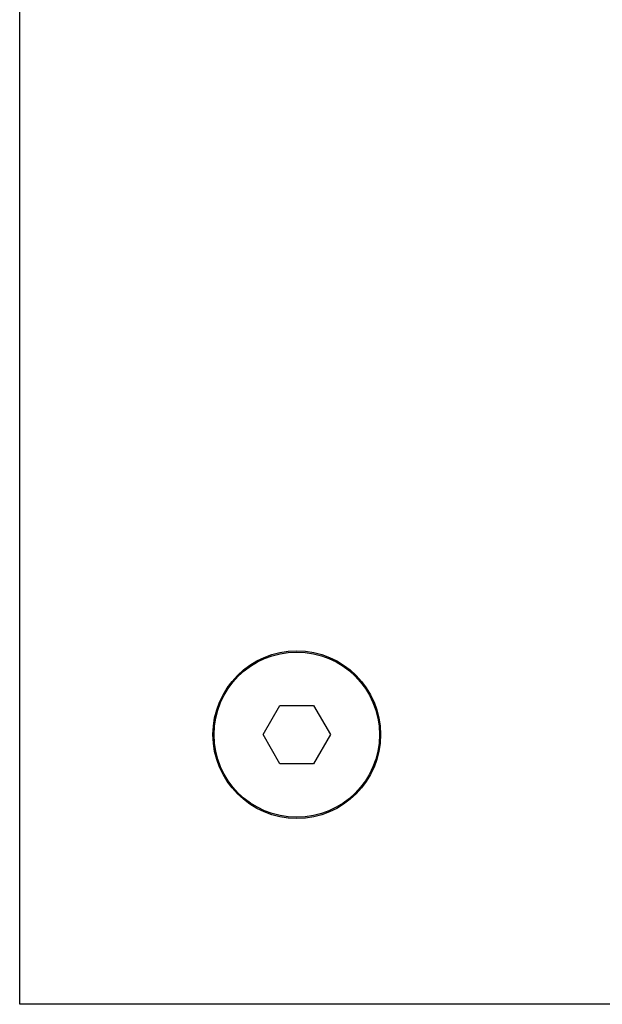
# Model space of a CAD drawing. Header units: millimetres. Extents: x 4255.161 to 4255.371, y 1709.19 to 1709.313.
# Tile 1 of 7: x 4255.161 to 4255.201, y 1709.208 to 1709.276. Entities that reach past the tile are written whole.
import ezdxf

# ---------------------------------------------------------------- set-up
doc = ezdxf.new("R2010")
doc.units = ezdxf.units.MM
doc.layers.add('SANINDUSA', color=3, linetype='Continuous')

msp = doc.modelspace()

# ---------------------------------------------------------------- linework, layer by layer
at = {"layer": 'SANINDUSA'}
for p, q in [((4255.160595, 1709.208233), (4255.160595, 1709.313233)), ((4255.177285, 1709.226733), (4255.178439, 1709.228733)), ((4255.178439, 1709.228733), (4255.180751, 1709.228733)), ((4255.180751, 1709.228733), (4255.181905, 1709.226733)), ((4255.178439, 1709.224733), (4255.177285, 1709.226733)), ((4255.181905, 1709.226733), (4255.180751, 1709.224733)), ((4255.180751, 1709.224733), (4255.178439, 1709.224733)), ((4255.310595, 1709.208233), (4255.160595, 1709.208233))]:
    msp.add_line(p, q, dxfattribs=at)
for radius in [0.00575, 0.00567]:
    msp.add_circle((4255.179595, 1709.226733), radius, dxfattribs=at)

doc.saveas('drawing.dxf')
